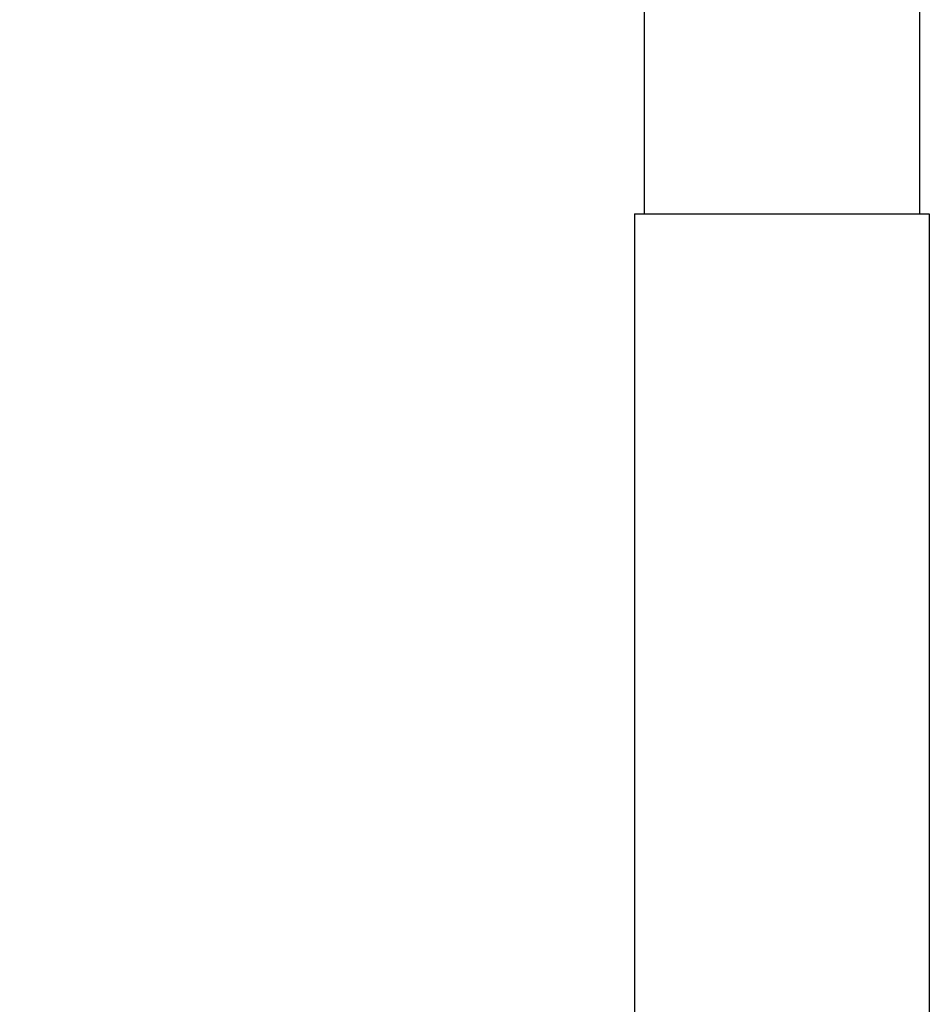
# Model space of a CAD drawing. Header units: millimetres. Extents: x 142 to 682, y 119 to 469.
# Tile 3 of 26: x 186 to 226, y 384 to 426. Entities that reach past the tile are written whole.
import ezdxf

# ---------------------------------------------------------------- set-up
doc = ezdxf.new("R2010")
doc.units = ezdxf.units.MM
doc.header["$LTSCALE"] = 46.255
doc.header["$PDMODE"] = 3
doc.header["$PDSIZE"] = 8
doc.layers.get('0').update_dxf_attribs({"linetype": 'CONTINUOUS'})
doc.layers.get('Defpoints').update_dxf_attribs({"linetype": 'CONTINUOUS'})
doc.layers.add('00_COMPONENTS', color=7, linetype='CONTINUOUS')
doc.layers.add('51__DRAFT_DIMS', color=7, linetype='CONTINUOUS')
doc.styles.get("Standard").update_dxf_attribs({"font": 'simfang.ttf'})
doc.dimstyles.new('DIMSTYLE_1', dxfattribs={"dimtxt": 3, "dimasz": 3, "dimexe": 2.5, "dimexo": 0.5, "dimgap": 0.75, "dimtad": 1, "dimlfac": 4, "dimdsep": 46, "dimtxsty": 'STANDARD', "dimblk": '_FILLED', "dimblk1": '_FILLED', "dimblk2": '_FILLED', "dimcen": 0.09, "dimclrt": 3, "dimazin": 2, "dimtp": 0.8, "dimtm": 0.8, "dimtfac": 1, "dimtofl": 0, "dimtmove": 0, "dimatfit": 3, "dimldrblk": '_FILLED', "dimfxl": 1, "dimtolj": 1, "dimarcsym": 0})

# ---------------------------------------------------------------- blocks, each defined once
blk = doc.blocks.new('_FILLED')
at = {"color": 0, "linetype": 'ByBlock'}
blk.add_solid([(0, 0), (-1, 0.167), (-1, -0.167)], dxfattribs=at)
blk = doc.blocks.new('*D1')
at = {"layer": '51__DRAFT_DIMS', "color": 0, "lineweight": -2}
for p, q in [((210.747, 469.03), (144.738, 469.03)), ((147.238, 466.03), (147.238, 302.655)), ((178.872, 299.655), (144.738, 299.655))]:
    blk.add_line(p, q, dxfattribs=at)
at = {"layer": 'Defpoints', "color": 0}
for p in [(211.247, 469.03), (147.238, 299.655), (179.372, 299.655)]:
    blk.add_point(p, dxfattribs=at)
at = {"layer": '51__DRAFT_DIMS', "color": 0, "linetype": 'ByBlock', "lineweight": -2, "xscale": 3, "yscale": 3, "zscale": 3}
for p, rotation in [((147.238, 469.03), 90), ((147.238, 299.655), 270)]:
    blk.add_blockref('_FILLED', p, dxfattribs=dict(at, rotation=rotation))
at = {"layer": '51__DRAFT_DIMS', "color": 3, "insert": (142.488, 384.272), "char_height": 3, "attachment_point": 2, "rotation": 90, "line_spacing_factor": 0.9}
blk.add_mtext('\\A1;677.5', dxfattribs=at)

msp = doc.modelspace()

# ---------------------------------------------------------------- linework, layer by layer
at = {"layer": '00_COMPONENTS'}
for p, q in [((213.4223, 418.0799), (213.4223, 445.2813)), ((225.3223, 445.2813), (225.3223, 418.0799)), ((212.9973, 418.0799), (212.9973, 320.7799)), ((212.9973, 418.0799), (225.7473, 418.0799)), ((225.7473, 418.0799), (225.7473, 320.7799))]:
    msp.add_line(p, q, dxfattribs=at)

# ---------------------------------------------------------------- dimensions: what is measured, and where the dimension line sits
at = {"layer": '51__DRAFT_DIMS'}
dim = msp.add_linear_dim(base=(147.2384, 299.6549), p1=(211.2473, 469.0299), p2=(179.3723, 299.6549), angle=270, dimstyle='DIMSTYLE_1', dxfattribs=at)
dim.commit()
dim.dimension.update_dxf_attribs({"geometry": '*D1', "text_midpoint": (147.2384, 384.2721), "dimtype": 160})

doc.saveas('drawing.dxf')
